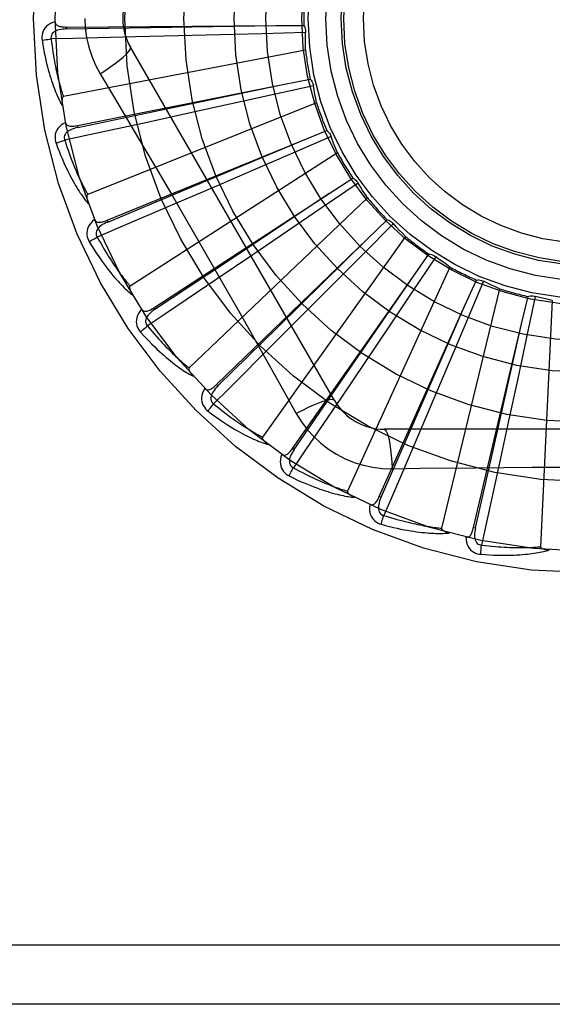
# Model space of a CAD drawing. Header units: inches. Extents: x 0 to 179, y 0 to 116.
# Tile 83 of 234: x 77.488 to 77.758, y 37.75 to 38.25. Entities that reach past the tile are written whole.
import ezdxf

# ---------------------------------------------------------------- set-up
doc = ezdxf.new("R2010")
doc.units = ezdxf.units.IN
doc.header["$LTSCALE"] = 9.8421052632
doc.header["$MEASUREMENT"] = 0
doc.linetypes.add('HIDDEN', pattern=[0.2, 0.1, -0.1])
doc.layers.add('RIGHTHAND_DOOR_ASSEMBLY', color=7, linetype='CONTINUOUS')

msp = doc.modelspace()

# ---------------------------------------------------------------- linework, layer by layer
at = {"layer": 'RIGHTHAND_DOOR_ASSEMBLY', "color": 8, "linetype": 'HIDDEN'}
for p, q in [((77.51214898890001, 38.2460077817), (77.5121559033, 38.2450482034)), ((77.5121491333, 38.2460077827), (77.6182391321, 38.2467409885)), ((77.5121559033, 38.2450482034), (77.554786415, 38.2456979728)), ((77.554786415, 38.2456979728), (77.61829703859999, 38.2467419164)), ((77.6333939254, 38.2432515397), (77.6113111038, 38.2426237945)), ((77.6182391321, 38.2467409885), (77.6324982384, 38.2468192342)), ((77.5688297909, 38.2414947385), (77.5470827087, 38.2409569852)), ((77.5900244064, 38.2420457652), (77.5688297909, 38.2414947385)), ((77.6113111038, 38.2426237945), (77.5900244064, 38.2420457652)), ((77.633344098, 38.2343570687), (77.51063363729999, 38.2107065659)), ((77.64800522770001, 38.0565973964), (77.5445632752, 38.2357641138)), ((77.5292163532, 38.2223039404), (77.5364820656, 38.2101381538)), ((77.6217853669, 38.2168160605), (77.6357719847, 38.2195914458)), ((77.5177513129, 38.1960184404), (77.6217853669, 38.2168160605)), ((77.5596767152, 38.2037833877), (77.62184205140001, 38.2168279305)), ((77.6373266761, 38.2162577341), (77.6157617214, 38.2114621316)), ((77.6157617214, 38.2114621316), (77.5949690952, 38.2068660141)), ((77.5179395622, 38.1950774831), (77.5596767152, 38.2037833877)), ((77.6389610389, 38.2075145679), (77.5229440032, 38.1610683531)), ((77.5949690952, 38.2068660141), (77.5742617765, 38.20231383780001)), ((77.5742617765, 38.20231383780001), (77.55300946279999, 38.1976701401)), ((77.5177511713, 38.1960184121), (77.5179395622, 38.1950774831)), ((77.6309308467, 38.1881030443), (77.644139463, 38.1934752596)), ((77.5327127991, 38.1479926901), (77.6309308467, 38.1881030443)), ((77.5724110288, 38.1635517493), (77.6309842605, 38.1881254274)), ((77.64629696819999, 38.1904960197), (77.62602929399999, 38.1817058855)), ((77.64955645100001, 38.182220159), (77.5444259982, 38.1146569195)), ((77.62602929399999, 38.1817058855), (77.6064822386, 38.1732577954)), ((77.6064822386, 38.1732577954), (77.5870106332, 38.164868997)), ((77.64534502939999, 38.1616397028), (77.6572982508, 38.16941458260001)), ((77.5330757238, 38.1471043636), (77.5724110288, 38.1635517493)), ((77.5870106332, 38.164868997), (77.5670212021, 38.1562871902)), ((77.6599805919, 38.166897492), (77.6417427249, 38.1544305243)), ((77.55649284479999, 38.1036663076), (77.64534502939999, 38.1616397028)), ((77.66474738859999, 38.1593880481), (77.5743032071, 38.0731496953)), ((77.6417427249, 38.1544305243), (77.6241477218, 38.1424357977)), ((77.5327126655, 38.1479926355), (77.5330757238, 38.1471043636)), ((77.6645069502, 38.1383824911), (77.67477275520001, 38.1482790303)), ((77.6778829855, 38.1463150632), (77.6623340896, 38.1306218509)), ((77.58823197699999, 38.0646413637), (77.6645069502, 38.1383824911)), ((77.6241477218, 38.1424357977), (77.6066155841, 38.1305135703)), ((77.6839848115, 38.1398434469), (77.61149578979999, 38.0380468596)), ((77.6066155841, 38.1305135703), (77.5886115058, 38.1183038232)), ((77.6623340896, 38.1306218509), (77.6473270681, 38.1155140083)), ((77.6993571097, 38.1294926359), (77.68705916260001, 38.1111403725)), ((77.687724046, 38.1191719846), (77.6959314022, 38.1308324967)), ((77.7065734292, 38.1242927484), (77.65465950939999, 38.0106171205)), ((77.6267830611, 38.0323283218), (77.687724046, 38.1191719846)), ((77.6473270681, 38.1155140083), (77.6323680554, 38.1004892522)), ((77.7316968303, 38.1132979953), (77.7022343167, 37.9918518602)), ((77.7141571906, 38.1047025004), (77.720009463, 38.1177055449)), ((77.7236268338, 38.1170382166), (77.7150243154, 38.0966902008)), ((77.68705916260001, 38.1111403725), (77.6751825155, 38.0934654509)), ((77.742851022, 38.095497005), (77.7461366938, 38.1093726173)), ((77.7498149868, 38.1094019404), (77.74521881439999, 38.0877936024)), ((77.5564927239, 38.1036662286), (77.5570173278, 38.1028627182)), ((77.6707527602, 38.0078950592), (77.7141571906, 38.1047025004)), ((77.6887467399, 38.0465505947), (77.7141804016, 38.1047555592)), ((77.7584469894, 38.1072565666), (77.752500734, 37.982429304)), ((77.6323680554, 38.1004892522), (77.617000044, 38.0850928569)), ((77.6751825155, 38.0934654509), (77.6633372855, 38.0758812)), ((77.7150243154, 38.0966902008), (77.7067072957, 38.0770870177)), ((77.7185518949, 37.9922246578), (77.742851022, 38.095497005)), ((77.7289050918, 38.0335870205), (77.7428637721, 38.0955534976)), ((77.74521881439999, 38.0877936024), (77.7407620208, 38.0669706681)), ((77.6633372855, 38.0758812), (77.651160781, 38.0578546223)), ((77.7067072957, 38.0770870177), (77.6984039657, 38.0575788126)), ((77.5882318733, 38.0646412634), (77.5888990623, 38.0639515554)), ((77.7407620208, 38.0669706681), (77.7363006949, 38.0462435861)), ((77.6984039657, 38.0575788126), (77.6898590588, 38.03757358)), ((77.6716284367, 38.0075025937), (77.6887467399, 38.0465505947)), ((77.7363006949, 38.0462435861), (77.7316962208, 38.0249827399)), ((77.8801482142, 38.042014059), (77.67326430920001, 38.042014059)), ((77.7194860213, 37.9920050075), (77.7289050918, 38.0335870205)), ((77.6267829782, 38.0323282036), (77.6275686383, 38.0317772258)), ((77.6772477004, 38.0219931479), (77.6914164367, 38.0222025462)), ((77.6707527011, 38.0078949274), (77.6716284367, 38.0075025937)), ((77.71855186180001, 37.9922245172), (77.7194860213, 37.9920050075)), ((78.3852062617, 37.7803474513), (77.2932062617, 37.7803474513)), ((78.3552062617, 37.7503474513), (77.2932062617, 37.7503474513))]:
    msp.add_line(p, q, dxfattribs=at)
for points in [[(77.5064416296, 38.2487005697), (77.5051521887, 38.2482736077), (77.5039993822, 38.247756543), (77.5029753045, 38.2471467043), (77.5020899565, 38.2464507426), (77.50134347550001, 38.2456711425), (77.5007372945, 38.2448194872), (77.50027249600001, 38.24389763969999), (77.49993946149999, 38.242938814), (77.4997390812, 38.2419677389), (77.4996484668, 38.2410129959), (77.4996506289, 38.2401154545), (77.49974852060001, 38.2392626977)], [(77.5064416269, 38.2487042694), (77.5064897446, 38.2482445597), (77.5066157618, 38.2478315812), (77.5068248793, 38.2474645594), (77.5071014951, 38.2471458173), (77.5074323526, 38.2468800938), (77.50781561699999, 38.2466593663), (77.5082472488, 38.2464783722), (77.5087206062, 38.24633357), (77.509229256, 38.2462210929), (77.50976853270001, 38.2461366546), (77.5103321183, 38.2460753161), (77.5109185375, 38.2460351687), (77.5115237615, 38.2460122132), (77.5121491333, 38.2460077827)], [(77.5214645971, 38.2503474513), (77.5216864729, 38.245470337), (77.5223409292, 38.2406377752), (77.5234255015, 38.2358621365), (77.5249369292, 38.2311900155), (77.5268693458, 38.2266671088), (77.5292163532, 38.2223039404)], [(77.5121562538, 38.2450467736), (77.5111191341, 38.2450090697), (77.5101398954, 38.2449252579), (77.5092162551, 38.2447922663), (77.5083519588, 38.244608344), (77.5075481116, 38.2443689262), (77.5068117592, 38.244073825), (77.50614531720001, 38.2437236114), (77.5055663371, 38.2433154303), (77.5050931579, 38.2428482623), (77.5047267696, 38.2423277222), (77.5044753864, 38.2417568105), (77.5043333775, 38.2411607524), (77.5042969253, 38.2405686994), (77.5043652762, 38.2399823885)], [(77.6324982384, 38.2468192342), (77.6327863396, 38.2462687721), (77.63301974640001, 38.2456959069), (77.6331998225, 38.245094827), (77.6333236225, 38.2444806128), (77.6333879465, 38.2438682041), (77.6333939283, 38.2432515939)], [(77.633344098, 38.2343570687), (77.6333060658, 38.2365847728), (77.633301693, 38.2388097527), (77.6333309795, 38.2410320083), (77.6333939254, 38.2432515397)], [(77.4997485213, 38.2392626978), (77.5003557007, 38.2393870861), (77.5010512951, 38.2395141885), (77.5018115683, 38.23963953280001), (77.5026272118, 38.2397615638), (77.5034886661, 38.2398786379), (77.5043651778, 38.239986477)], [(77.49974852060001, 38.2392626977), (77.50011223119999, 38.2370637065), (77.5004893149, 38.2349637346), (77.5008764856, 38.2329645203), (77.50127256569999, 38.2310597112), (77.5016764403, 38.229244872), (77.5020864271, 38.2275160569), (77.5025014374, 38.2258690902), (77.5029199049, 38.224300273), (77.50334073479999, 38.2228056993), (77.5037624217, 38.2213818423), (77.5041838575, 38.2200249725), (77.5046035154, 38.2187318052), (77.505019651, 38.2174985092), (77.5054323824, 38.2163229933), (77.50584129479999, 38.21520241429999), (77.506246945, 38.2141353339), (77.5066501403, 38.2131200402), (77.5070503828, 38.2121546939), (77.50744789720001, 38.2112376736), (77.5078417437, 38.21036670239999), (77.5082314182, 38.2095397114), (77.5086161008, 38.2087544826), (77.5089944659, 38.2080087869), (77.5093677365, 38.2073006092), (77.5097371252, 38.2066269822), (77.51010171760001, 38.2059886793)], [(77.5470827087, 38.2409569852), (77.5154099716, 38.2402308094), (77.5043651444, 38.2399867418)], [(77.5043651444, 38.2399867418), (77.5045882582, 38.2381499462), (77.5048179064, 38.2363888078), (77.5050546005, 38.2347049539), (77.5052968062, 38.2330935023), (77.505543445, 38.2315510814), (77.505793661, 38.2300747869), (77.506046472, 38.2286614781), (77.50630117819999, 38.2273084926), (77.5065569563, 38.2260129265), (77.50681319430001, 38.2247723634), (77.5070692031, 38.2235841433), (77.5073243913, 38.2224460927), (77.5075780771, 38.2213558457), (77.50782984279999, 38.22031132), (77.5080790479, 38.2193102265), (77.50832568, 38.2183508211), (77.5085694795, 38.21743104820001), (77.5088105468, 38.2165495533), (77.5090489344, 38.2157047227), (77.50928452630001, 38.2148952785), (77.5095172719, 38.2141198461), (77.5097470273, 38.2133771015), (77.5099736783, 38.2126656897), (77.5101970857, 38.2119843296), (77.5104170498, 38.2113310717), (77.51063363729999, 38.2107065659)], [(77.5292146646, 38.2223028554), (77.5320497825, 38.224165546), (77.5346808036, 38.225977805), (77.5370261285, 38.227681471), (77.5391020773, 38.2292845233), (77.540904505, 38.2307845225), (77.5423839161, 38.2321466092), (77.543515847, 38.2333495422), (77.5442704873, 38.2343677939), (77.5446233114, 38.2351805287), (77.5445634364, 38.2357638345)], [(77.6357719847, 38.2195914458), (77.63615905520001, 38.2191054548), (77.6364966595, 38.2185871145), (77.6367872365, 38.2180309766), (77.63702504, 38.2174512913), (77.6372041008, 38.2168621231), (77.6373266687, 38.2162577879)], [(77.6389610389, 38.2075145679), (77.6385020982, 38.2096948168), (77.6380767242, 38.2118787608), (77.6376849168, 38.2140663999), (77.6373266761, 38.2162577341)], [(77.51063363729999, 38.2107065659), (77.5104729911, 38.2106424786), (77.510336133, 38.2105436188), (77.5102245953, 38.2104063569), (77.5101337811, 38.2102415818), (77.5100603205, 38.2100582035), (77.5100020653, 38.2098585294), (77.5099561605, 38.2096481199), (77.5099213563, 38.209426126), (77.5098955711, 38.2091933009), (77.5098784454, 38.2089503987), (77.509869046, 38.2086982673), (77.5098670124, 38.2084373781), (77.5098716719, 38.2081688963), (77.5098830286, 38.2078915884), (77.5099007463, 38.2076049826), (77.5099251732, 38.20730796), (77.5099562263, 38.2069994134), (77.5099948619, 38.2066788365), (77.5100421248, 38.2063452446), (77.5100976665, 38.2059989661)], [(77.5364820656, 38.2101381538), (77.5509137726, 38.1857560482), (77.5581315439, 38.1735139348), (77.5653264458, 38.1612371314), (77.5724994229, 38.1489475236), (77.57963331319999, 38.1366248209), (77.586741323, 38.1242858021), (77.5938018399, 38.1119255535), (77.6008401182, 38.0995517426), (77.6078327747, 38.0871809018)], [(77.5116373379, 38.197582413), (77.5104520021, 38.1969191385), (77.5094178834, 38.1961932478), (77.50852772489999, 38.1954006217), (77.5077900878, 38.1945496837), (77.507204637, 38.1936428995), (77.5067705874, 38.1926919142), (77.50648864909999, 38.1916987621), (77.506343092, 38.1906942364), (77.50633011, 38.18970278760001), (77.50642181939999, 38.1887481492), (77.50659380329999, 38.1878672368), (77.5068513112, 38.1870484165)], [(77.5179401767, 38.1950761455), (77.51692893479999, 38.1948428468), (77.5159832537, 38.1945752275), (77.5151014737, 38.1942698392), (77.5142876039, 38.1939256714), (77.5135435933, 38.1935384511), (77.51287639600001, 38.1931093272), (77.5122882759, 38.1926393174), (77.5117970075, 38.19212893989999), (77.5114207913, 38.19158066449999), (77.511159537, 38.1910001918), (77.5110207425, 38.1903920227), (77.5109941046, 38.1897798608), (77.5110703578, 38.1891916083), (77.5112484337, 38.1886288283)], [(77.55300946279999, 38.1976701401), (77.5220465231, 38.1909629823), (77.5112474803, 38.1886330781)], [(77.5116366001, 38.1975861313), (77.51177087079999, 38.1971437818), (77.5119727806, 38.196762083), (77.5122475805, 38.1964412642), (77.5125795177, 38.1961806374), (77.5129546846, 38.1959823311), (77.5133727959, 38.1958381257), (77.5138308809, 38.1957420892), (77.5143230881, 38.1956894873), (77.5148438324, 38.1956753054), (77.5153893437, 38.1956944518), (77.515954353, 38.195740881), (77.51653777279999, 38.1958124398), (77.517136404, 38.1959044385), (77.5177513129, 38.1960184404)], [(77.644139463, 38.1934752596), (77.644611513, 38.1930713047), (77.6450411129, 38.1926262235), (77.6454316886, 38.1921351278), (77.64577490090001, 38.1916109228), (77.6460622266, 38.191066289), (77.6462969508, 38.1904960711)], [(77.5068513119, 38.1870484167), (77.50742397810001, 38.1872854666), (77.508082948, 38.1875419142), (77.5088057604, 38.1878088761), (77.5095835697, 38.1880830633), (77.5104072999, 38.1883610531), (77.5112475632, 38.1886328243)], [(77.5112474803, 38.1886330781), (77.51181417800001, 38.1868717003), (77.5123729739, 38.1851858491), (77.512924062, 38.1835772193), (77.51346686, 38.1820407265), (77.5140009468, 38.1805728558), (77.5145260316, 38.1791705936), (77.5150417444, 38.1778306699), (77.515547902, 38.176550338), (77.5160442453, 38.1753265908), (77.51653063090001, 38.1741569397), (77.5170068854, 38.1730386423), (77.5174728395, 38.1719694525), (77.51792827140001, 38.1709469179), (77.5183731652, 38.1699689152), (77.5188073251, 38.1690330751), (77.5192310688, 38.1681376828), (77.51964453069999, 38.1672806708), (77.52004806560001, 38.1664607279), (77.5204420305, 38.1656762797), (77.5208265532, 38.1649260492), (77.5212018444, 38.1642086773), (77.5215680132, 38.1635228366), (77.5219252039, 38.1628671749), (77.52227352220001, 38.1622404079), (77.5226131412, 38.1616405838), (77.5229440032, 38.1610683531)], [(77.64955645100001, 38.182220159), (77.6486931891, 38.184274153), (77.647862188, 38.1863381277), (77.6470634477, 38.1884120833), (77.64629696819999, 38.1904960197)], [(77.5068513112, 38.1870484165), (77.5076246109, 38.1849579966), (77.5083923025, 38.1829673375), (77.5091508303, 38.1810775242), (77.50990024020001, 38.1792820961), (77.51064027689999, 38.1775764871), (77.511370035, 38.1759565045), (77.5120892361, 38.1744178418), (77.512797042, 38.1729565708), (77.5134931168, 38.1715686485), (77.51417665, 38.17025032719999), (77.5148472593, 38.1689977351), (77.5155040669, 38.1678073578), (77.5161460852, 38.1666751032), (77.5167738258, 38.1655989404), (77.5173874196, 38.1645759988), (77.5179876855, 38.1636049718), (77.5185757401, 38.162684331), (77.51915144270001, 38.1618121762), (77.5197153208, 38.1609869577), (77.52026688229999, 38.160206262), (77.52080602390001, 38.1594679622), (77.5213323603, 38.1587697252), (77.5218450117, 38.1581091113), (77.5223455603, 38.1574843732), (77.5228357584, 38.1568928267), (77.5233145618, 38.1563350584)], [(77.6572982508, 38.16941458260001), (77.6578382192, 38.1691072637), (77.65834428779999, 38.168751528), (77.6588207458, 38.168343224), (77.65925696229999, 38.1678934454), (77.6596421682, 38.1674130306), (77.6599805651, 38.1668975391)], [(77.66474738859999, 38.1593880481), (77.6635123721, 38.1612393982), (77.6623062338, 38.1631080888), (77.6611289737, 38.1649941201), (77.6599805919, 38.166897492)], [(77.52294400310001, 38.1610683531), (77.5227983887, 38.1609750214), (77.52268271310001, 38.1608520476), (77.522599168, 38.1606961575), (77.5225411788, 38.1605171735), (77.5225037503, 38.1603232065), (77.5224843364, 38.1601161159), (77.52247908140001, 38.1599008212), (77.5224869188, 38.1596762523), (77.522505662, 38.1594427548), (77.5225348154, 38.1592010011), (77.522573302, 38.1589516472), (77.5226206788, 38.15869508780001), (77.5226760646, 38.1584323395), (77.52273969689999, 38.1581621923), (77.522811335, 38.1578841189), (77.5228915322, 38.1575970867), (77.5229823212, 38.1572947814), (77.5230790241, 38.1569925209), (77.5231771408, 38.1567051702), (77.5232781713, 38.1564277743)], [(77.5570173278, 38.1028627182), (77.5838934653, 38.1207225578), (77.5925291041, 38.1264571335), (77.64539324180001, 38.1616717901)], [(77.5670212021, 38.1562871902), (77.537887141, 38.1438414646), (77.5277241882, 38.1395099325)], [(77.5264133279, 38.1483713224), (77.5253749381, 38.1474957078), (77.524496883, 38.1465872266), (77.5237728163, 38.1456404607), (77.5232095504, 38.1446653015), (77.5228062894, 38.1436641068), (77.5225600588, 38.1426481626), (77.5224711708, 38.1416196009), (77.5225183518, 38.1406056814), (77.52269323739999, 38.1396296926), (77.522963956, 38.1387096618), (77.52329954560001, 38.1378772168), (77.5237073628, 38.1371219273)], [(77.5264122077, 38.1483743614), (77.5266275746, 38.1479657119), (77.5268979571, 38.1476292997), (77.5272284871, 38.1473663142), (77.52760376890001, 38.1471731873), (77.5280096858, 38.1470494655), (77.5284475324, 38.1469869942), (77.5289155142, 38.1469793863), (77.5294087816, 38.1470208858), (77.5299227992, 38.1471055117), (77.53045482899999, 38.1472275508), (77.53100084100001, 38.1473800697), (77.5315601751, 38.1475607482), (77.5321305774, 38.1477643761), (77.5327127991, 38.1479926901)], [(77.67477275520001, 38.1482790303), (77.6753611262, 38.1480794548), (77.6759253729, 38.1478259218), (77.6764704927, 38.1475151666), (77.6769839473, 38.1471560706), (77.6774531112, 38.1467572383), (77.6778829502, 38.1463151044)], [(77.53307658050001, 38.1471031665), (77.532127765, 38.146682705), (77.5312498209, 38.1462409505), (77.5304417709, 38.145774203), (77.5297077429, 38.145282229), (77.5290504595, 38.1447612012), (77.52847653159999, 38.1442135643), (77.5279879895, 38.1436407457), (77.5276021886, 38.1430466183), (77.5273365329, 38.1424370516), (77.527189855, 38.1418176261), (77.5271686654, 38.1411941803), (77.5272583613, 38.1405880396), (77.5274445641, 38.1400248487), (77.52772592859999, 38.1395059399)], [(77.6839848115, 38.1398434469), (77.6824199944, 38.14142946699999), (77.6808814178, 38.143036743), (77.6793690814, 38.1446652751), (77.6778829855, 38.1463150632)], [(77.5237073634, 38.1371219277), (77.52422481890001, 38.1374630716), (77.5248233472, 38.1378395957), (77.5254825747, 38.1382385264), (77.5261944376, 38.13865496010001), (77.5269506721, 38.1390838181), (77.5277243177, 38.139509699)], [(77.5277241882, 38.1395099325), (77.5286139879, 38.1378876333), (77.529481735, 38.1363380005), (77.5303272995, 38.1348627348), (77.5311510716, 38.1334567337), (77.53195330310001, 38.1321164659), (77.5327342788, 38.1308389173), (77.53349425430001, 38.1296208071), (77.5342335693, 38.1284594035), (77.5349525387, 38.1273517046), (77.5356514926, 38.1262952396), (77.53633077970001, 38.125287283), (77.53699065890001, 38.1243255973), (77.5376313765, 38.1234077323), (77.5382533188, 38.1225316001), (77.5388567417, 38.1216948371), (77.5394422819, 38.1208958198), (77.54001046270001, 38.1201325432), (77.5405618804, 38.1194037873), (77.5410971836, 38.1187080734), (77.5416167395, 38.118044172), (77.5421210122, 38.1174107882), (77.5426103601, 38.1168066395), (77.5430851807, 38.1162304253), (77.5435458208, 38.1156809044), (77.5439928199, 38.1151561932), (77.5444259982, 38.1146569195)], [(77.5888990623, 38.0639515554), (77.6193038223, 38.0938402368), (77.66454821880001, 38.1384231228)], [(77.5237073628, 38.1371219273), (77.5248623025, 38.135215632), (77.5259928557, 38.1334062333), (77.5270953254, 38.1316941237), (77.5281709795, 38.130072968), (77.5292204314, 38.1285382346), (77.5302435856, 38.12708563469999), (77.5312409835, 38.1257108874), (77.5322125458, 38.1244099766), (77.53315870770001, 38.1231788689), (77.5340793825, 38.1220137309), (77.5349749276, 38.1209106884), (77.5358451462, 38.1198661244), (77.536689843, 38.1188758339), (77.5375099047, 38.1179379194), (77.538306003, 38.1170495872), (77.5390791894, 38.1162097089), (77.53983084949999, 38.1154169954), (77.5405612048, 38.114669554), (77.5412710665, 38.1139659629), (77.5419604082, 38.1133037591), (77.542629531, 38.1126808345), (77.543278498, 38.1120948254), (77.5439069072, 38.1115431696), (77.5445166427, 38.1110244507), (77.54510993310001, 38.1105363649), (77.5456856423, 38.1100792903)], [(77.6959314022, 38.1308324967), (77.6965469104, 38.1307478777), (77.6971489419, 38.1306057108), (77.6977430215, 38.1304037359), (77.6983151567, 38.1301483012), (77.6988513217, 38.1298454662), (77.6993570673, 38.1294926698)], [(77.7065734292, 38.1242927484), (77.7047367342, 38.1255539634), (77.7029217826, 38.1268410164), (77.7011285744, 38.12815390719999), (77.6993571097, 38.1294926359)], [(77.5886115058, 38.1183038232), (77.5623593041, 38.1005693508), (77.5531997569, 38.0943927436)], [(77.6275686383, 38.0317772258), (77.6458817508, 38.0583465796), (77.6517674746, 38.0668799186), (77.6877568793, 38.1192196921)], [(77.5444259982, 38.1146569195), (77.5443006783, 38.1145377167), (77.5442103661, 38.1143950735), (77.5441578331, 38.11422618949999), (77.54413476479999, 38.1140394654), (77.5441347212, 38.1138419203), (77.5441548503, 38.113634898), (77.5441904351, 38.1134224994), (77.5442406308, 38.113203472), (77.544303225, 38.1129777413), (77.5443776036, 38.1127458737), (77.5444625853, 38.1125083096), (77.5445576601, 38.1122653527), (77.5446617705, 38.1120178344), (77.5447753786, 38.1117646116), (77.5448983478, 38.111505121), (77.545031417, 38.1112384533), (77.5451747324, 38.1109638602), (77.5453299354, 38.1106802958), (77.5454989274, 38.11038630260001), (77.5456810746, 38.1100823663)], [(77.720009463, 38.1177055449), (77.7206298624, 38.1177389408), (77.7212479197, 38.1177132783), (77.7218694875, 38.1176273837), (77.7224796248, 38.1174848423), (77.7230634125, 38.1172889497), (77.7236267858, 38.1170382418)], [(77.7316968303, 38.1132979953), (77.72965464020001, 38.1141888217), (77.72762891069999, 38.1151091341), (77.725619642, 38.11605893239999), (77.7236268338, 38.1170382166)], [(77.7461366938, 38.1093726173), (77.7467395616, 38.109522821), (77.7473513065, 38.1096145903), (77.74797789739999, 38.1096478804), (77.7486039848, 38.1096233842), (77.7492142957, 38.1095415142), (77.7498149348, 38.109401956)], [(77.7584469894, 38.1072565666), (77.7562731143, 38.1077448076), (77.75410982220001, 38.1082651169), (77.751957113, 38.10881749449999), (77.7498149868, 38.1094019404)], [(77.55023327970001, 38.1028493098), (77.5505224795, 38.1024884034), (77.5508518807, 38.1022090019), (77.5512262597, 38.1020132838), (77.5516312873, 38.1018947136), (77.55205330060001, 38.1018500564), (77.5524950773, 38.1018715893), (77.55295606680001, 38.1019527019), (77.5534325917, 38.102086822), (77.5539213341, 38.1022672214), (77.5544206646, 38.1024877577), (77.55492790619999, 38.1027408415), (77.5554428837, 38.1030240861), (77.5559643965, 38.1033319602), (77.55649284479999, 38.1036663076)], [(77.5502355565, 38.1028459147), (77.5493816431, 38.1017896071), (77.5486913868, 38.1007313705), (77.5481595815, 38.0996646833), (77.5477910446, 38.0986005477), (77.5475845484, 38.0975411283), (77.5475350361, 38.0964969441), (77.5476424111, 38.0954701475), (77.547880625, 38.09448348), (77.5482370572, 38.0935582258), (77.54867700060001, 38.092706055), (77.54916406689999, 38.0919521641), (77.5497074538, 38.0912877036)], [(77.55701839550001, 38.1028617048), (77.5561662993, 38.1022692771), (77.5553878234, 38.1016693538), (77.55468270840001, 38.1010581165), (77.554055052, 38.1004361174), (77.5535082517, 38.0998001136), (77.55304833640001, 38.0991537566), (77.5526770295, 38.0984988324), (77.5524106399, 38.0978424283), (77.5522651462, 38.0971936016), (77.55223834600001, 38.0965576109), (77.5523355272, 38.0959414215), (77.55253831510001, 38.0953632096), (77.5528277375, 38.09484543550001), (77.5532022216, 38.0943891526)], [(77.5497074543, 38.091287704), (77.5501509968, 38.0917206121), (77.5506674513, 38.0922036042), (77.5512392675, 38.0927200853), (77.55185945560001, 38.0932637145), (77.552520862, 38.0938279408), (77.5531999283, 38.0943925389)], [(77.5531997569, 38.0943927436), (77.55438049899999, 38.0929681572), (77.5555258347, 38.0916107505), (77.5566353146, 38.0903221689), (77.5577102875, 38.0890974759), (77.558751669, 38.0879332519), (77.5597603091, 38.0868265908), (77.5607370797, 38.0857743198), (77.5616828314, 38.0847738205), (77.5625984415, 38.083822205), (77.5634847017, 38.0829171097), (77.56434247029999, 38.0820559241), (77.5651724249, 38.0812365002), (77.5659752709, 38.0804564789), (77.566751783, 38.0797138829), (77.5675026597, 38.0790064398), (77.5682288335, 38.078332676), (77.5689311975, 38.0776907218), (77.56961056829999, 38.0770794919), (77.5702678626, 38.0764976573), (77.5709036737, 38.07594408), (77.57151870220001, 38.0754175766), (77.5721135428, 38.0749169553), (77.572688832, 38.0744410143), (77.57324514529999, 38.0739886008), (77.57378336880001, 38.0735579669), (77.5743032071, 38.0731496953)], [(77.5497074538, 38.0912877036), (77.55120229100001, 38.0896344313), (77.5526548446, 38.0880716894), (77.5540614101, 38.0865991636), (77.5554244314, 38.0852108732), (77.55674536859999, 38.0839024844), (77.5580249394, 38.0826697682), (77.5592644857, 38.0815086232), (77.5604646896, 38.0804150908), (77.5616267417, 38.0793852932), (77.5627512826, 38.0784154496), (77.5638393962, 38.0775018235), (77.5648915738, 38.0766408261), (77.5659084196, 38.0758282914), (77.56689116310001, 38.075062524), (77.5678409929, 38.0743409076), (77.56875915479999, 38.0736625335), (77.56964725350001, 38.073026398), (77.57050586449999, 38.0724306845), (77.5713360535, 38.0718741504), (77.5721382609, 38.0713543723), (77.572913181, 38.0708693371), (77.5736613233, 38.0704167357), (77.5743827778, 38.0699939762), (77.5750796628, 38.0696000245), (77.5757546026, 38.06923304), (77.5764064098, 38.068893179)], [(77.617000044, 38.0850928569), (77.5945785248, 38.0627106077), (77.5867534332, 38.0549121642)], [(77.6078327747, 38.0871809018), (77.6217465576, 38.0624559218), (77.6286749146, 38.0500366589)], [(77.5743032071, 38.0731496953), (77.5742027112, 38.07300892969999), (77.5741410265, 38.0728517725), (77.5741214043, 38.0726759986), (77.5741340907, 38.0724882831), (77.5741714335, 38.0722942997), (77.5742303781, 38.072094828), (77.57430551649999, 38.0718930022), (77.5743962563, 38.0716874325), (77.57450043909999, 38.071477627), (77.5746173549, 38.0712640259), (77.5747457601, 38.0710468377), (77.5748850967, 38.0708262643), (77.5750341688, 38.0706029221), (77.5751936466, 38.0703757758), (77.5753635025, 38.0701442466), (77.5755446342, 38.0699075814), (77.5757374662, 38.0696649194), (77.57594339, 38.0694160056), (77.5761641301, 38.0691602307), (77.5763991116, 38.0688977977)], [(77.5822407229, 38.0626540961), (77.5825926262, 38.0623547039), (77.5829687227, 38.0621428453), (77.5833733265, 38.0620215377), (77.5837934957, 38.061981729), (77.5842163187, 38.0620177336), (77.5846460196, 38.0621224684), (77.5850833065, 38.0622893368), (77.5855258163, 38.0625111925), (77.5859715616, 38.06278079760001), (77.58642012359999, 38.0630918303), (77.5868703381, 38.0634363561), (77.5873224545, 38.0638119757), (77.5877763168, 38.0642130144), (77.58823197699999, 38.0646413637)], [(77.58890030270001, 38.0639507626), (77.5881757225, 38.0632077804), (77.5875248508, 38.0624713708), (77.5869481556, 38.0617377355), (77.5864495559, 38.061008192), (77.5860330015, 38.060280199), (77.5857037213, 38.0595584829), (77.5854630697, 38.0588451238), (77.5853257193, 38.0581501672), (77.5853056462, 38.0574855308), (77.5853996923, 38.0568559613), (77.5856117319, 38.0562692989), (77.5859202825, 38.055739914), (77.5863024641, 38.05528627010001), (77.5867565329, 38.0549091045)], [(77.5822430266, 38.06265159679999), (77.58160445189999, 38.0614527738), (77.581126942, 38.0602830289), (77.5808066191, 38.0591349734), (77.5806461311, 38.0580203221), (77.580643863, 38.0569409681), (77.5807928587, 38.0559062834), (77.5810926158, 38.0549183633), (77.5815132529, 38.0539946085), (77.5820383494, 38.0531535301), (77.5826316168, 38.052400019), (77.583252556, 38.0517519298), (77.5839118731, 38.0512023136)], [(77.5839118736, 38.0512023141), (77.5842654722, 38.05171134), (77.5846811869, 38.0522833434), (77.585144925, 38.0528987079), (77.585651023, 38.0535498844), (77.5861936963, 38.0542290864), (77.5867536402, 38.0549119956)], [(77.5867534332, 38.0549121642), (77.5881824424, 38.0537367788), (77.5895639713, 38.0526206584), (77.5908972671, 38.0515653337), (77.5921845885, 38.0505662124), (77.5934274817, 38.0496201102), (77.5946273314, 38.0487243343), (77.5957855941, 38.0478759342), (77.5969036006, 38.0470725), (77.5979827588, 38.0463113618), (77.5990242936, 38.0455903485), (77.6000295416, 38.0449070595), (77.6009995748, 38.0442595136), (77.60193553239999, 38.0436455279), (77.6028385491, 38.0430633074), (77.6037097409, 38.0425107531), (77.6045503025, 38.0419865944), (77.60536146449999, 38.0414891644), (77.6061442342, 38.041017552), (77.60689976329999, 38.0405706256), (77.6076288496, 38.0401473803), (77.6083324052, 38.0397467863), (77.60901123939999, 38.0393677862), (77.60966620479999, 38.0390093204), (77.6102980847, 38.0386703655), (77.6109080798, 38.0383493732), (77.61149578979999, 38.0380468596)], [(77.651160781, 38.0578546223), (77.63338031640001, 38.031633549), (77.62717249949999, 38.0224951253)], [(77.6480050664, 38.0565976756), (77.6475445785, 38.0569362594), (77.6467004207, 38.0570427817), (77.6455080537, 38.0569185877), (77.6439784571, 38.0565722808), (77.64211123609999, 38.0560027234), (77.6399259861, 38.0552097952), (77.6374526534, 38.0542035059), (77.6347250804, 38.0529947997), (77.63177004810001, 38.0515920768), (77.6286731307, 38.0500357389)], [(77.5839118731, 38.0512023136), (77.58569258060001, 38.0498618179), (77.5874146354, 38.0486022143), (77.58907445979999, 38.0474224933), (77.59067558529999, 38.0463172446), (77.5922202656, 38.0452824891), (77.59371000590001, 38.04431421), (77.5951469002, 38.0434086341), (77.5965323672, 38.0425620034), (77.59786831, 38.04177073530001), (77.5991560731, 38.0410312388), (77.6003974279, 38.04034005), (77.6015935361, 38.0396937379), (77.6027457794, 38.039088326), (77.6038556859, 38.0385223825), (77.60492491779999, 38.0379935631), (77.6059548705, 38.0375012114), (77.6069473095, 38.0370446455), (77.6079031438, 38.0366221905), (77.608823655, 38.036232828), (77.6097097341, 38.0358742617), (77.61056244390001, 38.0355446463), (77.6113827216, 38.0352418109), (77.6121711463, 38.0349632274), (77.6129299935, 38.0347082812), (77.6136621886, 38.03447566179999), (77.6143665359, 38.0342652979)], [(77.6286749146, 38.0500366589), (77.6312720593, 38.0458385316), (77.63421164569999, 38.0419153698), (77.6374839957, 38.0382789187), (77.6410648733, 38.0349534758), (77.6449356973, 38.0319561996), (77.6490613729, 38.0293159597), (77.653410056, 38.0270595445), (77.6579436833, 38.0252006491), (77.66262054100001, 38.0237537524), (77.6674161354, 38.0227303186), (77.6722969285, 38.0221429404), (77.6772477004, 38.0219931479)], [(77.61149578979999, 38.0380468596), (77.61142375, 38.0378896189), (77.6113929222, 38.03772362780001), (77.61140692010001, 38.0375473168), (77.6114549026, 38.0373653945), (77.6115282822, 38.0371819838), (77.61162391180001, 38.0369972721), (77.6117358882, 38.0368133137), (77.6118638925, 38.0366286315), (77.6120058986, 38.0364423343), (77.6121611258, 38.0362547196), (77.6123283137, 38.0360657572), (77.6125068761, 38.0358755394), (77.6126955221, 38.0356844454), (77.6128951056, 38.0354915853), (77.6131057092, 38.0352963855), (77.6133283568, 38.0350982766), (77.6135680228, 38.034893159), (77.6138129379, 38.0346910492), (77.614051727, 38.0345016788), (77.6142881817, 38.0343218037)], [(77.67326430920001, 38.042014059), (77.6737879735, 38.0417846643), (77.6743024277, 38.0411067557), (77.6747910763, 38.0400119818), (77.67525594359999, 38.0385142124), (77.67569630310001, 38.036612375), (77.67610223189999, 38.0343234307), (77.6764674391, 38.0316782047), (77.6767844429, 38.028711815), (77.6770471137, 38.0254520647), (77.6772477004, 38.0219931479)], [(77.6898590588, 38.03757358), (77.6773622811, 38.0084613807), (77.6729961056, 37.9983132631)], [(77.6212789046, 38.0292410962), (77.6208787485, 38.0279430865), (77.6206312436, 38.026704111), (77.62053398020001, 38.0255161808), (77.6205873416, 38.0243913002), (77.6207893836, 38.0233310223), (77.6211315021, 38.0223432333), (77.6216128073, 38.0214298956), (77.6222006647, 38.0206024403), (77.6228754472, 38.0198759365), (77.62360059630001, 38.0192483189), (77.6243329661, 38.018729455), (77.62508438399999, 38.0183145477)], [(77.6212758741, 38.0292432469), (77.62167826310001, 38.0290157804), (77.6220877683, 38.0288788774), (77.6225080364, 38.0288363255), (77.622928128, 38.0288767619), (77.6233364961, 38.0289921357), (77.6237386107, 38.0291762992), (77.6241364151, 38.0294229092), (77.6245289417, 38.0297245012), (77.6249156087, 38.030073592), (77.6252972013, 38.0304638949), (77.6256740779, 38.0308873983), (77.6260469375, 38.0313417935), (77.6264167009, 38.031821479), (77.6267830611, 38.0323283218)], [(77.6275700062, 38.0317766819), (77.6269991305, 38.0309099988), (77.6264993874, 38.0300637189), (77.6260719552, 38.0292342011), (77.6257204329, 38.0284234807), (77.6254491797, 38.0276298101), (77.6252624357, 38.0268588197), (77.6251611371, 38.0261128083), (77.6251577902, 38.0254044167), (77.6252638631, 38.0247479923), (77.62547535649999, 38.0241475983), (77.6257945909, 38.0236116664), (77.6261977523, 38.0231502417), (77.62665888, 38.0227771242), (77.6271761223, 38.0224927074)], [(77.7316962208, 38.0249827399), (77.7249347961, 37.99403160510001), (77.722568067, 37.9832405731)], [(77.6250843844, 38.0183145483), (77.6253352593, 38.0188812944), (77.625635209, 38.0195216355), (77.6259741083, 38.02021364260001), (77.6263478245, 38.0209488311), (77.6267521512, 38.0217184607), (77.6271727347, 38.0224949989)], [(77.62508438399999, 38.0183145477), (77.62708660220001, 38.0173352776), (77.62901591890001, 38.0164243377), (77.6308690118, 38.0155800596), (77.6326503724, 38.0147977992), (77.6343629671, 38.0140740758), (77.636009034, 38.01340523), (77.637591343, 38.012787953), (77.6391119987, 38.0122188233), (77.6405735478, 38.0116946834), (77.6419779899, 38.0112122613), (77.6433277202, 38.0107684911), (77.64462452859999, 38.0103602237), (77.64587052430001, 38.0099838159), (77.6470674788, 38.0096381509), (77.6482174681, 38.0093212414), (77.6493219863, 38.009032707), (77.6503828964, 38.0087722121), (77.6514014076, 38.0085382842), (77.6523789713, 38.0083301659), (77.6533168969, 38.008145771), (77.6542165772, 38.0079834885), (77.6550793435, 38.0078413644), (77.6559062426, 38.0077170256), (77.65669962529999, 38.0076102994), (77.6574626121, 38.0075204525), (77.6581940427, 38.0074471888)], [(77.62717249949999, 38.0224951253), (77.6287981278, 38.0216114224), (77.6303659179, 38.0207769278), (77.6318748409, 38.0199930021), (77.6333279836, 38.0192555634), (77.63472746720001, 38.0185617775), (77.6360751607, 38.0179092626), (77.6373730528, 38.0172953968), (77.6386229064, 38.0167180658), (77.6398266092, 38.0161749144), (77.6409857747, 38.0156640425), (77.6421021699, 38.0151833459), (77.64317722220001, 38.014731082), (77.6442124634, 38.0143053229), (77.6452093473, 38.0139045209), (77.6461693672, 38.0135268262), (77.6470939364, 38.013171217), (77.64798457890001, 38.0128362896), (77.6488424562, 38.01252134), (77.6496689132, 38.012225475), (77.6504649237, 38.0119478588), (77.65123157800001, 38.0116876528), (77.6519698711, 38.011443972), (77.6526808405, 38.0112159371), (77.6533654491, 38.0110026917), (77.654025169, 38.0108029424), (77.65465950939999, 38.0106171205)], [(77.6914164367, 38.0222025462), (77.7197478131, 38.0225097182), (77.7339586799, 38.0226394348), (77.7481881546, 38.0227320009), (77.7624177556, 38.0227991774), (77.7766564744, 38.0228159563), (77.790896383, 38.022802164), (77.8051309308, 38.0227366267), (77.81936610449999, 38.022645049), (77.8335758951, 38.0225154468)], [(77.65465950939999, 38.0106171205), (77.6546185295, 38.0104490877), (77.6546196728, 38.0102802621), (77.6546667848, 38.0101097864), (77.6547483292, 38.0099402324), (77.6548550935, 38.0097740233), (77.6549839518, 38.0096107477), (77.65512871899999, 38.0094513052), (77.6552893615, 38.0092941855), (77.6554640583, 38.0091381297), (77.65565198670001, 38.0089832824), (77.6558519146, 38.0088293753), (77.6560632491, 38.0086763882), (77.6562846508, 38.008524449), (77.6565171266, 38.0083728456), (77.6567608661, 38.0082210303), (77.6570169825, 38.0080686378), (77.6572863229, 38.0079149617), (77.65756987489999, 38.0077604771), (77.6578690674, 38.0076054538), (77.658183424, 38.0074498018)], [(77.6659323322, 38.0038219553), (77.6657850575, 38.0024716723), (77.6657765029, 38.0012082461), (77.6659058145, 38.0000233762), (77.6661710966, 37.9989289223), (77.6665701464, 37.9979260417), (77.6670930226, 37.9970208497), (77.6677384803, 37.9962151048), (77.66847231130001, 37.9955138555), (77.6692723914, 37.9949281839), (77.6701032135, 37.9944491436), (77.670920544, 37.9940782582), (77.6717369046, 37.9938130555)], [(77.6659288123, 38.003823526), (77.66636706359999, 38.0036763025), (77.6667951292, 38.0036193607), (77.667215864, 38.003657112), (77.6676207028, 38.0037763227), (77.66799985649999, 38.0039668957), (77.66835985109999, 38.0042238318), (77.66870379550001, 38.0045412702), (77.669032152, 38.0049116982), (77.6693457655, 38.0053276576), (77.6696465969, 38.0057831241), (77.6699365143, 38.0062702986), (77.67021664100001, 38.0067870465), (77.6704889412, 38.0073280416), (77.6707527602, 38.0078950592)], [(77.6716298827, 38.0075023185), (77.6712333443, 38.0065432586), (77.6709027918, 38.0056176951), (77.6706400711, 38.0047222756), (77.67044833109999, 38.00385968), (77.670332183, 38.003029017), (77.6702947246, 38.0022366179), (77.6703364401, 38.001484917), (77.67046721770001, 38.0007886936), (77.6706956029, 38.000164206), (77.6710168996, 37.9996146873), (77.6714317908, 37.9991488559), (77.6719149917, 37.9987720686), (77.6724383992, 37.9984929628), (77.6730001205, 37.9983115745)], [(77.6717369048, 37.9938130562), (77.6718759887, 37.9944170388), (77.6720493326, 37.995102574), (77.6722511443, 37.9958462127), (77.6724789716, 37.9966388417), (77.6727303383, 37.9974710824), (77.67299636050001, 37.9983131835)], [(77.6729961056, 37.9983132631), (77.67475959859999, 37.9977531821), (77.6764569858, 37.9972304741), (77.6780869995, 37.9967462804), (77.6796534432, 37.9962971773), (77.68115893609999, 37.9958807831), (77.6826057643, 37.9954951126), (77.6839963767, 37.9951379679), (77.6853329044, 37.9948076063), (77.6866176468, 37.9945020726), (77.6878525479, 37.9942198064), (77.6890397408, 37.9939590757), (77.690180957, 37.9937184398), (77.6912780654, 37.9934962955), (77.6923327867, 37.993291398), (77.6933469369, 37.9931022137), (77.6943220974, 37.9929280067), (77.69526003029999, 37.9927676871), (77.6961620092, 37.9926207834), (77.6970295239, 37.9924866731), (77.6978636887, 37.9923647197), (77.6986657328, 37.9922543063), (77.6994368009, 37.9921547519), (77.70017807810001, 37.9920653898), (77.7008906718, 37.991985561), (77.7015762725, 37.9919142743), (77.7022343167, 37.9918518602)], [(77.6717369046, 37.9938130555), (77.6738882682, 37.9932304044), (77.6759551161, 37.992701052), (77.6779345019, 37.9922227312), (77.6798317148, 37.991791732), (77.6816503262, 37.9914051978), (77.6833932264, 37.9910599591), (77.68506376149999, 37.9907532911), (77.6866646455, 37.9904822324), (77.68819897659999, 37.9902441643), (77.68966933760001, 37.9900362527), (77.6910786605, 37.9898559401), (77.692429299, 37.9897004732), (77.69372401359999, 37.9895666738), (77.6949647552, 37.9894537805), (77.69615393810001, 37.989360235), (77.6972931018, 37.9892859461), (77.6983841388, 37.9892309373), (77.6994285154, 37.9891939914), (77.7004277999, 37.9891746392), (77.7013836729, 37.98917108), (77.70229780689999, 37.9891819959), (77.7031718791, 37.9892057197), (77.7040073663, 37.9892401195), (77.7048066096, 37.9892854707), (77.7055728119, 37.9893416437), (77.7063048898, 37.989408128)], [(77.7022343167, 37.9918518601), (77.7022258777, 37.9916791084), (77.7022589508, 37.9915135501), (77.70233747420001, 37.9913550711), (77.7024496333, 37.9912040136), (77.70258592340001, 37.9910610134), (77.7027433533, 37.9909250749), (77.702915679, 37.9907959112), (77.7031031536, 37.9906720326), (77.7033042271, 37.9905518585), (77.7035180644, 37.9904353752), (77.70374350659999, 37.990322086), (77.7039799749, 37.9902118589), (77.7042261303, 37.990104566), (77.70448309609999, 37.9899996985), (77.7047511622, 37.9898967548), (77.7050314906, 37.9897955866), (77.7053304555, 37.9896941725), (77.7056327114, 37.9895976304), (77.70592338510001, 37.9895109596), (77.7062074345, 37.9894324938)], [(77.71458630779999, 37.987313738), (77.71504409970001, 37.987252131), (77.71547496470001, 37.9872772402), (77.7158809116, 37.9873939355), (77.7162559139, 37.9875876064), (77.7165921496, 37.9878464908), (77.7168970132, 37.9881669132), (77.7171746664, 37.988543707), (77.7174269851, 37.9889695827), (77.7176562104, 37.989437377), (77.71786540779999, 37.9899415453), (77.7180578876, 37.9904747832), (77.7182351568, 37.9910352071), (77.7184001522, 37.9916179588), (77.7185518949, 37.9922246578)], [(77.7194874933, 37.9920050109), (77.7192796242, 37.9909882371), (77.7191302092, 37.9900168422), (77.7190416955, 37.989087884), (77.7190166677, 37.9882045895), (77.7190598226, 37.9873669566), (77.71917300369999, 37.9865817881), (77.71935622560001, 37.9858515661), (77.7196164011, 37.9851926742), (77.71995884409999, 37.9846226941), (77.7203783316, 37.9841439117), (77.72087388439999, 37.9837650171), (77.7214196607, 37.9834864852), (77.7219864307, 37.9833114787), (77.7225723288, 37.9832396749)], [(77.7145894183, 37.9873128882), (77.7147003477, 37.9859591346), (77.71493105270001, 37.9847169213), (77.71528226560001, 37.9835779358), (77.7157498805, 37.9825534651), (77.7163315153, 37.9816442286), (77.7170162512, 37.9808543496), (77.7178025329, 37.9801853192), (77.7186558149, 37.9796356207), (77.7195522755, 37.9792119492), (77.7204587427, 37.97889879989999), (77.7213314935, 37.9786892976), (77.7221832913, 37.9785833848)], [(77.7221832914, 37.9785833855), (77.7222055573, 37.9792027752), (77.7222460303, 37.97990872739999), (77.7223034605, 37.9806771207), (77.7223771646, 37.9814985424), (77.7224664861, 37.9823633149), (77.7225683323, 37.9832405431)], [(77.722568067, 37.9832405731), (77.72440568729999, 37.9830243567), (77.7261713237, 37.9828323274), (77.7278635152, 37.9826653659), (77.7294866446, 37.9825208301), (77.73104373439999, 37.982396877), (77.7325374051, 37.9822919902), (77.73397047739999, 37.9822044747), (77.7353453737, 37.9821330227), (77.7366647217, 37.9820761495), (77.7379307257, 37.9820326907), (77.7391458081, 37.9820013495), (77.7403119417, 37.9819810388), (77.7414312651, 37.981970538), (77.7425057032, 37.9819689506), (77.74353732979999, 37.9819751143), (77.7445278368, 37.9819886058), (77.7454791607, 37.9820086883), (77.7463926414, 37.98203514), (77.7472698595, 37.9820676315), (77.7481120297, 37.9821057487), (77.7489204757, 37.9821491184), (77.7496964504, 37.9821972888), (77.7504412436, 37.9822498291), (77.7511560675, 37.9823063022), (77.7518427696, 37.9823660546), (77.752500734, 37.982429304)], [(77.7221832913, 37.9785833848), (77.7244060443, 37.9784184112), (77.7265357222, 37.9782897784), (77.72856986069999, 37.9781947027), (77.7305143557, 37.9781305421), (77.7323732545, 37.9780951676), (77.734149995, 37.9780860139), (77.7358483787, 37.9781010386), (77.7374716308, 37.9781378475), (77.73902328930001, 37.9781944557), (77.74050642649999, 37.978268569), (77.7419244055, 37.978358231), (77.7432800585, 37.9784611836), (77.7445766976, 37.9785748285), (77.7458163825, 37.9786987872), (77.747001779, 37.9788319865), (77.7481344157, 37.9789746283), (77.74921614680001, 37.9791270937), (77.7502486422, 37.97928846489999), (77.75123353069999, 37.9794585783), (77.7521728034, 37.9796359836), (77.7530683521, 37.9798197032), (77.75392213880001, 37.9800084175), (77.7547360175, 37.9802003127), (77.7555122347, 37.9803961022), (77.7562539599, 37.9805962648), (77.7569602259, 37.9808000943)], [(77.752500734, 37.982429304), (77.752525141, 37.982258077), (77.75258894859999, 37.9821017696), (77.7526960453, 37.9819610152), (77.7528347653, 37.9818339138), (77.7529956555, 37.9817192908), (77.7531759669, 37.98161560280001), (77.7533696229, 37.981521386), (77.7535771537, 37.9814352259), (77.7537973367, 37.9813552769), (77.7540293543, 37.9812813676), (77.7542721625, 37.9812127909), (77.7545252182, 37.9811493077), (77.7547872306, 37.9810905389), (77.75505939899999, 37.98103619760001), (77.7553421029, 37.9809858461), (77.7556365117, 37.9809395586), (77.7559432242, 37.9808970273), (77.7562643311, 37.9808589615), (77.7566024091, 37.9808260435), (77.7569565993, 37.9807980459)]]:
    msp.add_lwpolyline(points, dxfattribs=at)
for radius in [0.2812500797, 0.2702837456, 0.235, 0.205, 0.179592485, 0.1635, 0.1452498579, 0.1420000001, 0.133, 0.12525, 0.124, 0.1139999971]:
    msp.add_circle((77.7767062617, 38.2503474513), radius, dxfattribs=at)
for centre, radius, start, end in [((77.5698223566, 38.2503474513), 0.0291666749, 150, 210), ((77.7767062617, 38.2503474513), 0.1442511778, 175.4552815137, 181.401528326), ((77.7767062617, 38.2503474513), 0.1442511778, 186.3643724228, 192.3106192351), ((77.7767062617, 38.2503474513), 0.1442511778, 197.2734633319, 203.2197101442), ((77.7767062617, 38.2503474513), 0.1442511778, 208.182554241, 214.1288010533), ((77.7767062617, 38.2503474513), 0.1442511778, 219.0916451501, 225.0378919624), ((77.7767062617, 38.2503474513), 0.1442511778, 230.0007360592, 235.9469828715), ((77.7767062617, 38.2503474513), 0.1442511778, 240.9098269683, 246.8560737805), ((77.7767062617, 38.2503474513), 0.1442511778, 251.8189178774, 257.7651646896), ((77.67326430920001, 38.0711807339), 0.0291666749, 210, 270)]:
    msp.add_arc(centre, radius, start, end, dxfattribs=at)

doc.saveas('drawing.dxf')
